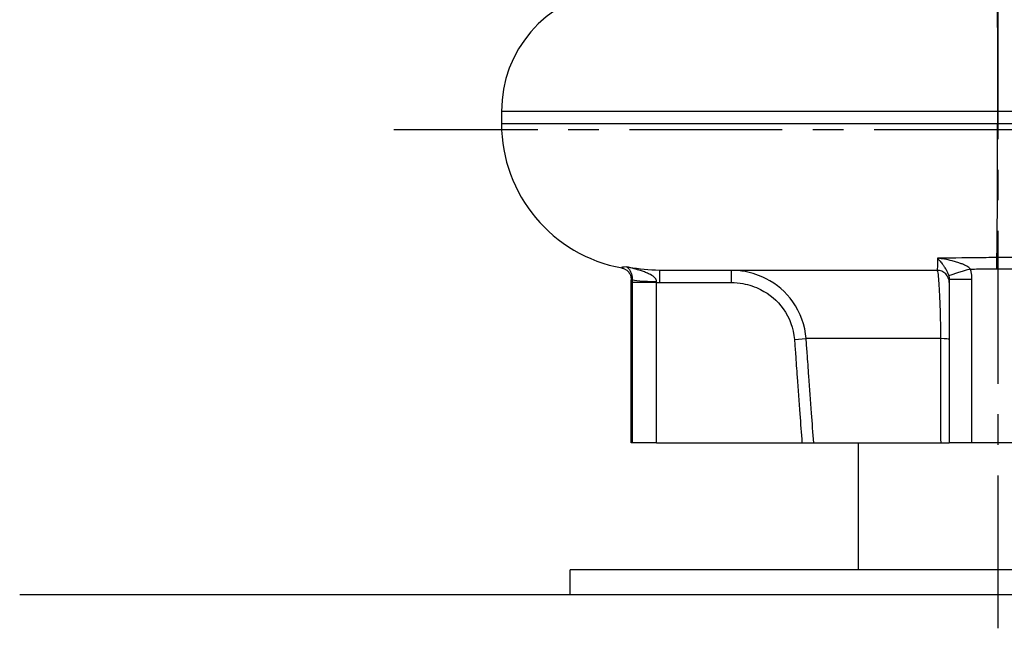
# Model space of a CAD drawing. Header units: millimetres. Extents: x 0 to 5940, y 0 to 4200.
# Tile 49 of 58: x 4614 to 5016, y 1562 to 1811. Entities that reach past the tile are written whole.
import ezdxf

# ---------------------------------------------------------------- set-up
doc = ezdxf.new("R2010")
doc.units = ezdxf.units.MM
doc.header["$LTSCALE"] = 50
doc.linetypes.add('MITTE', pattern=[2, 1.25, -0.25, 0.25, -0.25])
for name, color, linetype in [('02-LINIE-035', 2, 'CONTINUOUS'), ('03-LINIE-050', 3, 'CONTINUOUS'), ('05-ACHSE', 1, 'MITTE')]:
    doc.layers.add(name, color=color, linetype=linetype)

msp = doc.modelspace()

# ---------------------------------------------------------------- linework, layer by layer
at = {"layer": '02-LINIE-035'}
for p, q in [((4810.71, 1773.19), (4810.71, 1768.19)), ((5013.51, 1773.19), (4810.71, 1773.19)), ((5013.51, 1773.19), (5013.51, 1768.19)), ((5188.75, 1773.19), (5013.51, 1773.19)), ((4810.71, 1768.19), (5013.51, 1768.19)), ((5013.51, 1768.19), (5188.75, 1768.19)), ((4875.28, 1708.19), (4875.28, 1703.19)), ((4988.75, 1708.19), (4875.28, 1708.19)), ((4904.67, 1703.19), (4904.67, 1708.19)), ((4863.75, 1637.69), (4863.75, 1704.37)), ((4874.1, 1703.2), (4864.13, 1703.2)), ((4864.13, 1703.2), (4864.13, 1637.69)), ((4874.1, 1637.69), (4874.1, 1703.2)), ((4875.28, 1703.19), (4904.67, 1703.19)), ((5003.03, 1704.42), (4993.75, 1704.42)), ((4993.75, 1704.42), (4993.75, 1637.69)), ((5003.03, 1637.69), (5003.03, 1704.42)), ((4930.45, 1679.94), (4935.23, 1680.28)), ((4990.18, 1680.28), (4935.23, 1680.28)), ((4864.13, 1637.69), (4863.75, 1637.69)), ((4874.1, 1637.69), (4864.13, 1637.69)), ((4874.1, 1637.69), (4933.54, 1637.69)), ((4933.54, 1637.69), (4938.33, 1637.69)), ((4938.33, 1637.69), (4990.23, 1637.69)), ((4956.6, 1585.69), (4956.6, 1637.69)), ((4990.23, 1637.69), (4993.75, 1637.69)), ((5003.03, 1637.69), (4993.75, 1637.69)), ((5024.46, 1637.69), (5003.03, 1637.69)), ((5188.75, 1585.69), (4838.75, 1585.69)), ((4838.75, 1575.69), (4838.75, 1585.69))]:
    msp.add_line(p, q, dxfattribs=at)
for centre, radius, start, end in [((4860.71, 1773.19), 50, 98.7549, 180), ((4870.71, 1768.19), 60, 180, 259.705), ((4988.75, 1703.19), 5, 0, 90)]:
    msp.add_arc(centre, radius, start, end, dxfattribs=at)
for centre, major_axis, ratio, start_param, end_param in [((5003.14, 1708.71), (-9.61, -2.77), 0.021015, 4.785241, 6.225903), ((4874.11, 1704.52), (-10, 0.06), 0.088082, 0.072188, 1.569837), ((4988.75, 1679.94), (5, 0), 0.072815, 0, 1.279945)]:
    msp.add_ellipse(centre, major_axis=major_axis, ratio=ratio, start_param=start_param, end_param=end_param, dxfattribs=at)
for points, knots in [([(5013.27, 1819.01), (5013.31, 1816.47), (5013.36, 1812.84), (5013.43, 1803.68), (5013.46, 1798.2), (5013.5, 1786.15), (5013.51, 1779.7), (5013.51, 1773.19)], [-5.813817, -5.813817, -5.813817, -5.813817, -3.906261, -3.906261, -1.953101, -1.953101, 0, 0, 0, 0]), ([(5013.22, 1713.41), (5013.28, 1716.45), (5013.33, 1720.74), (5013.41, 1731.61), (5013.45, 1738.19), (5013.5, 1752.64), (5013.51, 1760.38), (5013.51, 1768.19)], [-6.926237, -6.926237, -6.926237, -6.926237, -4.687511, -4.687511, -2.343722, -2.343722, 0, 0, 0, 0]), ([(4989, 1713.11), (4988.98, 1712.15), (4988.96, 1711.33), (4988.88, 1709.02), (4988.82, 1708.19), (4988.75, 1708.19)], [8.030595, 8.030595, 8.030595, 8.030595, 8.817411, 8.817411, 10.687771, 10.687771, 10.687771, 10.687771]), ([(5013.22, 1713.41), (5011.73, 1713.39), (5010.25, 1713.38), (5002.14, 1713.29), (4995.52, 1713.2), (4989, 1713.11)], [4.815931, 4.815931, 4.815931, 4.815931, 5.264528, 5.264528, 7.271101, 7.271101, 7.271101, 7.271101]), ([(5002.38, 1708.71), (5002.02, 1709.11), (5001.5, 1709.51), (5000.32, 1710.2), (4999.68, 1710.5), (4998.56, 1710.96), (4998.1, 1711.12), (4997.34, 1711.38), (4997.04, 1711.47), (4996.14, 1711.75), (4995.51, 1711.91), (4993.86, 1712.32), (4992.82, 1712.53), (4990.84, 1712.87), (4989.92, 1713), (4989, 1713.11)], [0, 0, 0, 0, 0.382505, 0.382505, 0.727298, 0.727298, 0.942794, 0.942794, 1.077479, 1.077479, 1.346848, 1.346848, 1.77784, 1.77784, 2.154957, 2.154957, 2.154957, 2.154957]), ([(4989, 1713.11), (4989.33, 1712.73), (4989.66, 1712.34), (4990.35, 1711.48), (4990.71, 1711.02), (4991.27, 1710.26), (4991.48, 1709.96), (4991.79, 1709.52), (4991.89, 1709.37), (4992.14, 1708.98), (4992.29, 1708.73), (4992.67, 1708.09), (4992.87, 1707.7), (4993.26, 1706.85), (4993.43, 1706.4), (4993.54, 1705.96)], [-2.154957, -2.154957, -2.154957, -2.154957, -1.77784, -1.77784, -1.346848, -1.346848, -1.077479, -1.077479, -0.942794, -0.942794, -0.727298, -0.727298, -0.382505, -0.382505, 0, 0, 0, 0]), ([(5013.25, 1708.84), (5013.25, 1708.85), (5013.25, 1708.85), (5013.25, 1709.47), (5013.25, 1710.09), (5013.24, 1711.27), (5013.24, 1711.82), (5013.23, 1712.76), (5013.22, 1713.14), (5013.22, 1713.41)], [-0.577098, -0.577098, -0.577098, -0.577098, -0.5759074, -0.5759074, -0.3906463, -0.3906463, -0.1953209, -0.1953209, 0, 0, 0, 0]), ([(4861.83, 1709.62), (4860.29, 1709.48), (4859.57, 1709.35), (4859.74, 1709.21), (4859.83, 1709.19), (4859.99, 1709.16)], [27.405399, 27.405399, 27.405399, 27.405399, 30.193934, 30.193934, 30.932482, 30.932482, 30.932482, 30.932482]), ([(4859.99, 1709.16), (4860, 1709.15), (4860.03, 1709.15), (4860.15, 1709.12), (4860.23, 1709.1), (4860.5, 1709.02), (4860.67, 1708.96), (4861.09, 1708.76), (4861.24, 1708.68), (4861.7, 1708.39), (4862.05, 1708.16), (4862.77, 1707.37), (4863.11, 1706.9), (4863.58, 1705.75), (4863.73, 1705.12), (4863.75, 1704.44), (4863.75, 1704.41), (4863.75, 1704.37)], [-30.932482, -30.932482, -30.932482, -30.932482, -30.725595, -30.725595, -30.518707, -30.518707, -30.311819, -30.311819, -30.215669, -30.215669, -30.080157, -30.080157, -29.981627, -29.981627, -29.902532, -29.902532, -29.898043, -29.898043, -29.898043, -29.898043]), ([(4875.28, 1708.19), (4871.12, 1708.19), (4866.92, 1708.6), (4862.47, 1709.48), (4862.15, 1709.55), (4861.83, 1709.62)], [0, 0, 0, 0, 1.346009, 1.346009, 1.451739, 1.451739, 1.451739, 1.451739]), ([(4874.09, 1703.64), (4874.08, 1704.12), (4873.88, 1704.59), (4873.08, 1705.54), (4872.42, 1706), (4871.14, 1706.7), (4870.6, 1706.95), (4869.72, 1707.3), (4869.41, 1707.42), (4868.6, 1707.72), (4868.09, 1707.89), (4866.7, 1708.33), (4865.81, 1708.59), (4863.89, 1709.11), (4862.86, 1709.37), (4861.83, 1709.62)], [-2.448395, -2.448395, -2.448395, -2.448395, -2.019562, -2.019562, -1.529468, -1.529468, -1.223159, -1.223159, -1.070004, -1.070004, -0.824957, -0.824957, -0.432882, -0.432882, 0.002077, 0.002077, 0.002077, 0.002077]), ([(4861.83, 1709.62), (4862, 1709.52), (4862.18, 1709.39), (4862.52, 1709.08), (4862.67, 1708.91), (4862.93, 1708.57), (4863.02, 1708.43), (4863.18, 1708.18), (4863.23, 1708.08), (4863.41, 1707.76), (4863.52, 1707.53), (4863.78, 1706.88), (4863.93, 1706.42), (4864.1, 1705.48), (4864.14, 1705), (4864.13, 1704.52)], [-0.002077, -0.002077, -0.002077, -0.002077, 0.432882, 0.432882, 0.824957, 0.824957, 1.070004, 1.070004, 1.223159, 1.223159, 1.529468, 1.529468, 2.019562, 2.019562, 2.448395, 2.448395, 2.448395, 2.448395]), ([(4935.23, 1680.28), (4934.84, 1685.66), (4932.92, 1690.95), (4926.96, 1699.31), (4923.18, 1702.54), (4916.18, 1706.14), (4913.3, 1707.12), (4908.45, 1708.02), (4906.55, 1708.19), (4904.67, 1708.19)], [0, 0, 0, 0, 1.346851, 1.346851, 2.560915, 2.560915, 3.319704, 3.319704, 3.793947, 3.793947, 3.793947, 3.793947]), ([(4988.75, 1708.19), (4988.81, 1708.19), (4988.89, 1708.02), (4989.08, 1707.12), (4989.2, 1706.14), (4989.52, 1702.54), (4989.71, 1699.31), (4990.04, 1690.95), (4990.16, 1685.66), (4990.18, 1680.28)], [0, 0, 0, 0, 0.474243, 0.474243, 1.233033, 1.233033, 2.447096, 2.447096, 3.793948, 3.793948, 3.793948, 3.793948]), ([(5002.38, 1708.71), (5004.55, 1708.74), (5006.73, 1708.76), (5010.36, 1708.81), (5011.81, 1708.83), (5013.25, 1708.84)], [-5.939063, -5.939063, -5.939063, -5.939063, -5.264528, -5.264528, -4.818793, -4.818793, -4.818793, -4.818793]), ([(5003.03, 1704.42), (5003.03, 1704.93), (5003, 1705.44), (5002.9, 1706.42), (5002.83, 1706.88), (5002.68, 1707.62), (5002.61, 1707.9), (5002.49, 1708.36), (5002.44, 1708.53), (5002.38, 1708.71)], [0, 0, 0, 0, 0.1538214, 0.1538214, 0.2924774, 0.2924774, 0.3791374, 0.3791374, 0.4332998, 0.4332998, 0.4332998, 0.4332998]), ([(4864.13, 1704.52), (4864.13, 1704.47), (4864.13, 1704.41), (4864.13, 1704.27), (4864.13, 1704.18), (4864.13, 1703.95), (4864.13, 1703.81), (4864.13, 1703.51), (4864.13, 1703.36), (4864.13, 1703.2)], [0, 0, 0, 0, 0.0165341, 0.0165341, 0.0429886, 0.0429886, 0.0853158, 0.0853158, 0.1322725, 0.1322725, 0.1322725, 0.1322725]), ([(4874.1, 1703.2), (4874.1, 1703.25), (4874.1, 1703.31), (4874.1, 1703.41), (4874.1, 1703.45), (4874.09, 1703.53), (4874.09, 1703.56), (4874.09, 1703.61), (4874.09, 1703.62), (4874.09, 1703.64)], [-0.1322725, -0.1322725, -0.1322725, -0.1322725, -0.0853158, -0.0853158, -0.0429886, -0.0429886, -0.0165341, -0.0165341, 0, 0, 0, 0]), ([(4904.67, 1703.19), (4906.25, 1703.19), (4907.84, 1703.05), (4911.92, 1702.3), (4914.35, 1701.48), (4920.25, 1698.49), (4923.44, 1695.79), (4928.49, 1688.82), (4930.12, 1684.41), (4930.45, 1679.94)], [-3.793947, -3.793947, -3.793947, -3.793947, -3.319704, -3.319704, -2.560915, -2.560915, -1.346851, -1.346851, 0, 0, 0, 0]), ([(4993.54, 1705.96), (4993.56, 1705.89), (4993.58, 1705.83), (4993.61, 1705.67), (4993.64, 1705.56), (4993.68, 1705.3), (4993.7, 1705.13), (4993.74, 1704.78), (4993.75, 1704.6), (4993.75, 1704.42)], [-0.4332998, -0.4332998, -0.4332998, -0.4332998, -0.3791374, -0.3791374, -0.2924774, -0.2924774, -0.1538214, -0.1538214, 0, 0, 0, 0]), ([(4930.45, 1679.94), (4930.59, 1677.97), (4930.74, 1676), (4931.11, 1670.88), (4931.34, 1667.73), (4931.94, 1659.54), (4932.31, 1654.5), (4932.96, 1645.54), (4933.25, 1641.61), (4933.54, 1637.69)], [0, 0, 0, 0, 0.592247, 0.592247, 1.539841, 1.539841, 3.055992, 3.055992, 4.23567, 4.23567, 4.23567, 4.23567]), ([(4938.33, 1637.69), (4938.03, 1641.73), (4937.74, 1645.77), (4937.08, 1654.85), (4936.71, 1659.89), (4936.11, 1668.08), (4935.89, 1671.23), (4935.51, 1676.35), (4935.37, 1678.32), (4935.23, 1680.28)], [-4.270642, -4.270642, -4.270642, -4.270642, -3.055992, -3.055992, -1.539841, -1.539841, -0.592247, -0.592247, 0, 0, 0, 0]), ([(4990.18, 1680.28), (4990.18, 1678.32), (4990.18, 1676.35), (4990.19, 1671.23), (4990.19, 1668.08), (4990.2, 1659.89), (4990.21, 1654.85), (4990.22, 1645.77), (4990.23, 1641.73), (4990.23, 1637.69)], [-4.73701, -4.73701, -4.73701, -4.73701, -4.144884, -4.144884, -3.197482, -3.197482, -1.681639, -1.681639, -0.466368, -0.466368, -0.466368, -0.466368])]:
    msp.add_open_spline(points, degree=3, knots=knots, dxfattribs=at)
for points in [[(5038.4, 1713.43), (5030.13, 1713.41), (5021.69, 1713.4), (5013.22, 1713.41)], [(5013.22, 1713.41), (5013.22, 1713.41), (5013.22, 1713.41), (5013.22, 1713.41)], [(5013.25, 1708.84), (5017.22, 1708.84), (5021.19, 1708.84), (5025.09, 1708.84)], [(4863.75, 1704.37), (4863.75, 1704.42), (4863.88, 1704.47), (4864.13, 1704.52)], [(4874.1, 1703.2), (4874.5, 1703.19), (4874.89, 1703.19), (4875.28, 1703.19)]]:
    msp.add_open_spline(points, degree=3, dxfattribs=at)
at = {"layer": '03-LINIE-050'}
msp.add_line((4613.75, 1575.69), (5413.75, 1575.69), dxfattribs=at)
at = {"layer": '05-ACHSE'}
for p, q in [((5013.75, 1561.84), (5013.75, 4009.59)), ((5225.5, 1765.69), (4766.66, 1765.69))]:
    msp.add_line(p, q, dxfattribs=at)

doc.saveas('drawing.dxf')
